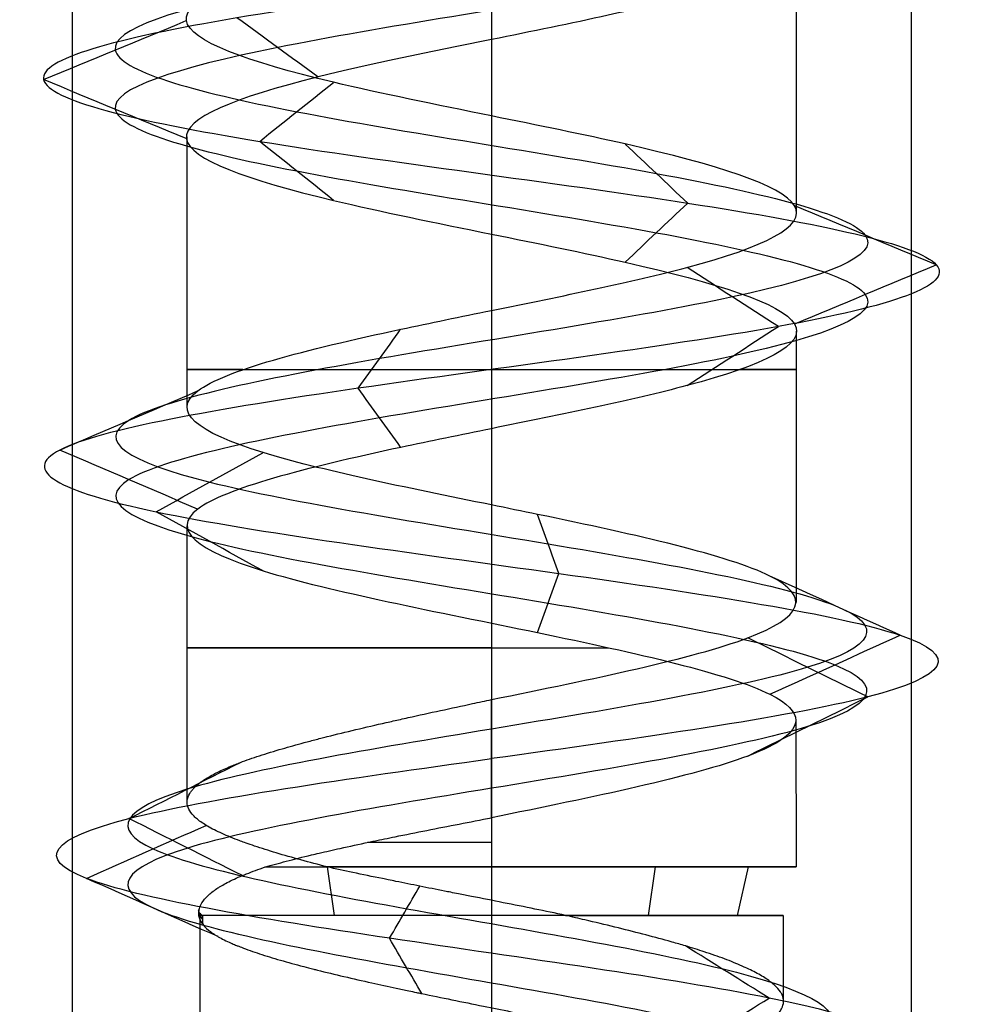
# Model space of a CAD drawing. Header units: millimetres. Extents: x -429 to 422, y -262 to 259.
# Tile 25 of 256: x -357.94 to -352.32, y 160.08 to 165.95. Entities that reach past the tile are written whole.
import ezdxf

# ---------------------------------------------------------------- set-up
doc = ezdxf.new("R2010")
doc.units = ezdxf.units.MM
doc.layers.add('Default', color=7, linetype='Continuous', true_color=0x000000)

msp = doc.modelspace()

# ---------------------------------------------------------------- linework, layer by layer
at = {"layer": 'Default', "color": 9, "true_color": 0xbebcba}
for p, q in [((-355.1274, 166.9872, 775.0065), (-355.1274, 165.3738, 775.011)), ((-353.3115, 166.4074, 776.8222), (-353.3115, 164.7942, 776.8222)), ((-356.9433, 165.2483, 776.8222), (-356.9433, 163.6345, 776.8222)), ((-355.1274, 164.6696, 775.011), (-355.1274, 163.0559, 775.0056)), ((-353.3115, 164.0912, 776.8222), (-353.3115, 162.4757, 776.8222)), ((-356.9433, 162.9306, 776.8222), (-356.9433, 161.2877, 776.8222)), ((-355.1274, 162.3501, 775.0063), (-355.1274, 160.8992, 775.0063)), ((-353.3141, 161.7718, 776.8222), (-353.3115, 160.8992, 776.8222)), ((-356.0629, 160.6108, 778.2877), (-356.1045, 160.8992, 778.3528)), ((-354.1919, 160.6108, 775.3567), (-354.1503, 160.8992, 775.2916)), ((-353.6619, 160.6108, 777.7577), (-353.5968, 160.8992, 777.7993)), ((-356.866, 160.6108, 776.8222), (-356.866, 158.8822, 776.8222)), ((-353.3888, 160.6108, 776.8222), (-353.3888, 160.1015, 776.8222))]:
    msp.add_line(p, q, dxfattribs=at)
at = {"layer": 'Default', "color": 9, "true_color": 0xbebcba, "extrusion": (0, -1, 0)}
for centre, radius, start, end in [((-355.1274, 776.8222, -163.8625), 1.8159, 144.64815, 270), ((-355.1274, 776.8222, -163.8625), 1.8159, 270, 35.45273), ((-355.1274, 776.8222, -162.2048), 1.8159, 90, 292.56747), ((-355.1274, 776.8222, -161.0457), 1.8159, 90, 113.99405), ((-355.1274, 776.8222, -160.6108), 1.7386, 90, 187.73216), ((-355.1274, 776.8222, -160.6108), 1.7386, 284.72045, 90)]:
    msp.add_arc(centre, radius, start, end, dxfattribs=at)
at = {"layer": 'Default', "color": 9, "true_color": 0xbebcba, "extrusion": (0, 1, 0)}
for start, end in [(42.04486, 90), (180, 302.62669), (90, 180)]:
    msp.add_arc((355.1274, 776.8222, 160.8992), 1.8159, start, end, dxfattribs=at)
at = {"layer": 'Default', "color": 9, "true_color": 0xbebcba}
for points, degree in [([(-355.1274, 199.9705, 774.5826), (-354.3832, 199.8479, 774.5826), (-352.9076, 199.6027, 775.3829), (-352.7127, 199.2349, 777.9095), (-354.7298, 198.8671, 779.438), (-357.108, 198.4993, 778.5775), (-357.6769, 198.1315, 776.1114), (-355.9147, 197.7638, 774.2956), (-353.4331, 197.396, 774.7891), (-352.5001, 197.0282, 777.1412), (-353.9688, 196.6604, 779.2017), (-356.4965, 196.2926, 779.0871), (-357.7727, 195.9248, 776.9021), (-356.6308, 195.5571, 774.6442), (-354.1146, 195.1893, 774.3771), (-352.5242, 194.8215, 776.3452), (-353.3134, 194.4537, 778.7493), (-355.7607, 194.0859, 779.3918), (-357.6292, 193.7181, 777.6855), (-357.2107, 193.3503, 775.19), (-354.8879, 192.9826, 774.1865), (-352.784, 192.6148, 775.5923), (-352.8222, 192.247, 778.1223), (-354.9676, 191.8792, 779.4639), (-357.259, 191.5114, 778.3907), (-357.6019, 191.1436, 775.8837), (-355.6828, 190.7759, 774.2346), (-353.256, 190.4081, 774.9508), (-352.5398, 190.0403, 777.3777), (-354.1889, 189.6725, 779.2968), (-356.6959, 189.3047, 778.9539), (-357.7691, 188.9369, 776.6624), (-356.4275, 188.5692, 774.517), (-353.8975, 188.2014, 774.4788), (-352.4917, 187.8336, 776.5827), (-353.4952, 187.4658, 778.9055), (-355.9907, 187.098, 779.324), (-357.697, 186.7302, 777.4556), (-357.0544, 186.3624, 775.0082), (-354.6503, 185.9947, 774.219), (-352.6823, 185.6269, 775.8094), (-352.9493, 185.2591, 778.3256), (-355.2073, 184.8913, 779.4675), (-357.3922, 184.5235, 778.1914), (-357.5069, 184.1557, 775.6636), (-355.4464, 183.788, 774.195), (-353.0943, 183.4202, 775.1279), (-352.6007, 183.0524, 777.6096), (-354.4167, 182.6846, 779.3715), (-356.8824, 182.3168, 778.8032), (-357.7438, 181.949, 776.424), (-356.2136, 181.5813, 774.4088), (-353.6905, 181.2135, 774.5997), (-352.4809, 180.8457, 776.8222), (-353.6905, 180.4779, 779.0447), (-356.2136, 180.1101, 779.2356), (-357.7438, 179.7423, 777.2204), (-356.8824, 179.3745, 774.8413), (-354.4167, 179.0068, 774.2729), (-352.6007, 178.639, 776.0349), (-353.0943, 178.2712, 778.5166), (-355.4464, 177.9034, 779.4494), (-357.5069, 177.5356, 777.9808), (-357.3922, 177.1678, 775.4531), (-355.2073, 176.8001, 774.1769), (-352.9493, 176.4323, 775.3188), (-352.6823, 176.0645, 777.835), (-354.6503, 175.6967, 779.4254), (-357.0544, 175.3289, 778.6362), (-357.697, 174.9611, 776.1889), (-355.9907, 174.5934, 774.3205), (-353.4952, 174.2256, 774.7389), (-352.4917, 173.8578, 777.0617), (-353.8975, 173.49, 779.1656), (-356.4275, 173.1222, 779.1274), (-357.7691, 172.7544, 776.982), (-356.6959, 172.3866, 774.6906), (-354.1889, 172.0189, 774.3477), (-352.5398, 171.6511, 776.2668), (-353.256, 171.2833, 778.6936), (-355.6828, 170.9155, 779.4098), (-357.6019, 170.5477, 777.7607), (-357.259, 170.1799, 775.2537), (-354.9676, 169.8122, 774.1805), (-352.8222, 169.4444, 775.5221), (-352.784, 169.0766, 778.0521), (-354.8879, 168.7088, 779.4579), (-357.2107, 168.341, 778.4544), (-357.6292, 167.9732, 775.9589), (-355.7607, 167.6055, 774.2526), (-353.3134, 167.2377, 774.8952), (-352.5242, 166.8699, 777.2993), (-354.1146, 166.5021, 779.2673), (-356.6308, 166.1343, 779.0003), (-357.7727, 165.7665, 776.7423), (-356.4965, 165.3987, 774.5574), (-353.9688, 165.031, 774.4428), (-352.5001, 164.6632, 776.5032), (-353.4331, 164.2954, 778.8553), (-355.9147, 163.9276, 779.3488), (-357.6769, 163.5598, 777.533), (-357.108, 163.192, 775.067), (-354.7298, 162.8243, 774.2064), (-352.7127, 162.4565, 775.7349), (-352.9076, 162.0887, 778.2615), (-354.3832, 161.8435, 779.0619), (-355.1274, 161.7209, 779.0619)], 3), ([(-355.1274, 199.7939, 774.1563), (-354.2416, 199.6713, 774.1563), (-352.4851, 199.4261, 775.109), (-352.2532, 199.0583, 778.1164), (-354.6542, 198.6906, 779.9359), (-357.4849, 198.3228, 778.9115), (-358.1621, 197.955, 775.9761), (-356.0645, 197.5872, 773.8148), (-353.1107, 197.2194, 774.4022), (-352.0001, 196.8516, 777.202), (-353.7484, 196.4839, 779.6545), (-356.7571, 196.1161, 779.5181), (-358.2761, 195.7483, 776.9174), (-356.9169, 195.3805, 774.2297), (-353.9219, 195.0127, 773.9118), (-352.0288, 194.6449, 776.2544), (-352.9682, 194.2772, 779.116), (-355.8813, 193.9094, 779.8809), (-358.1053, 193.5416, 777.8498), (-357.6072, 193.1738, 774.8794), (-354.8423, 192.806, 773.6849), (-352.338, 192.4382, 775.3582), (-352.3835, 192.0704, 778.3698), (-354.9372, 191.7027, 779.9667), (-357.6647, 191.3349, 778.6892), (-358.0729, 190.9671, 775.7051), (-355.7886, 190.5993, 773.7422), (-352.8999, 190.2315, 774.5947), (-352.0474, 189.8637, 777.4834), (-354.0103, 189.496, 779.7677), (-356.9944, 189.1282, 779.3595), (-358.2718, 188.7604, 776.632), (-356.6749, 188.3926, 774.0783), (-353.6634, 188.0248, 774.0329), (-351.9901, 187.657, 776.5371), (-353.1846, 187.2893, 779.302), (-356.155, 186.9215, 779.8001), (-358.186, 186.5537, 777.5761), (-357.4212, 186.1859, 774.663), (-354.5596, 185.8181, 773.7236), (-352.217, 185.4503, 775.6167), (-352.5348, 185.0825, 778.6117), (-355.2225, 184.7148, 779.971), (-357.8233, 184.347, 778.4519), (-357.9597, 183.9792, 775.4432), (-355.5071, 183.6114, 773.695), (-352.7074, 183.2436, 774.8054), (-352.1198, 182.8758, 777.7594), (-354.2815, 182.5081, 779.8567), (-357.2164, 182.1403, 779.1802), (-358.2417, 181.7725, 776.3482), (-356.4203, 181.4047, 773.9496), (-353.417, 181.0369, 774.1768), (-351.9772, 180.6691, 776.8222), (-353.417, 180.3014, 779.4676), (-356.4203, 179.9336, 779.6949), (-358.2417, 179.5658, 777.2962), (-357.2164, 179.198, 774.4643), (-354.2815, 178.8302, 773.7877), (-352.1198, 178.4624, 775.885), (-352.7074, 178.0946, 778.839), (-355.5071, 177.7269, 779.9494), (-357.9597, 177.3591, 778.2013), (-357.8233, 176.9913, 775.1925), (-355.2225, 176.6235, 773.6735), (-352.5348, 176.2557, 775.0327), (-352.217, 175.8879, 778.0277), (-354.5596, 175.5202, 779.9208), (-357.4212, 175.1524, 778.9814), (-358.186, 174.7846, 776.0683), (-356.155, 174.4168, 773.8443), (-353.1846, 174.049, 774.3424), (-351.9901, 173.6812, 777.1073), (-353.6634, 173.3134, 779.6116), (-356.6749, 172.9457, 779.5661), (-358.2718, 172.5779, 777.0124), (-356.9944, 172.2101, 774.2849), (-354.0103, 171.8423, 773.8767), (-352.0474, 171.4745, 776.161), (-352.8999, 171.1067, 779.0497), (-355.7886, 170.739, 779.9022), (-358.0729, 170.3712, 777.9393), (-357.6647, 170.0034, 774.9552), (-354.9372, 169.6356, 773.6778), (-352.3835, 169.2678, 775.2747), (-352.338, 168.9, 778.2862), (-354.8423, 168.5323, 779.9595), (-357.6072, 168.1645, 778.765), (-358.1053, 167.7967, 775.7946), (-355.8813, 167.4289, 773.7636), (-352.9682, 167.0611, 774.5284), (-352.0288, 166.6933, 777.3901), (-353.9219, 166.3255, 779.7326), (-356.9169, 165.9578, 779.4148), (-358.2761, 165.59, 776.7271), (-356.7571, 165.2222, 774.1263), (-353.7484, 164.8544, 773.9899), (-352.0001, 164.4866, 776.4425), (-353.1107, 164.1188, 779.2422), (-356.0645, 163.7511, 779.8297), (-358.1621, 163.3833, 777.6683), (-357.4849, 163.0155, 774.7329), (-354.6542, 162.6477, 773.7086), (-352.2532, 162.2799, 775.528), (-352.4851, 161.9121, 778.5354), (-354.2416, 161.6669, 779.4881), (-355.1274, 161.5444, 779.4881)], 3), ([(-355.1274, 199.6174, 774.5826), (-354.3832, 199.4948, 774.5826), (-352.9076, 199.2496, 775.3829), (-352.7127, 198.8818, 777.9095), (-354.7299, 198.514, 779.438), (-357.108, 198.1462, 778.5775), (-357.6769, 197.7784, 776.1114), (-355.9146, 197.4107, 774.2956), (-353.4331, 197.0429, 774.7891), (-352.5002, 196.6751, 777.1412), (-353.9689, 196.3073, 779.2016), (-356.4965, 195.9395, 779.087), (-357.7727, 195.5717, 776.9021), (-356.6308, 195.2039, 774.6442), (-354.1146, 194.8362, 774.3772), (-352.5242, 194.4684, 776.3452), (-353.3134, 194.1006, 778.7492), (-355.7607, 193.7328, 779.3918), (-357.6291, 193.365, 777.6855), (-357.2107, 192.9972, 775.1901), (-354.8879, 192.6295, 774.1866), (-352.784, 192.2617, 775.5923), (-352.8222, 191.8939, 778.1223), (-354.9676, 191.5261, 779.4639), (-357.259, 191.1583, 778.3907), (-357.6019, 190.7905, 775.8838), (-355.6828, 190.4228, 774.2347), (-353.256, 190.055, 774.9509), (-352.5398, 189.6872, 777.3777), (-354.1889, 189.3194, 779.2967), (-356.6959, 188.9516, 778.9538), (-357.7691, 188.5838, 776.6624), (-356.4275, 188.216, 774.5171), (-353.8975, 187.8483, 774.4789), (-352.4918, 187.4805, 776.5827), (-353.4952, 187.1127, 778.9055), (-355.9907, 186.7449, 779.3239), (-357.697, 186.3771, 777.4556), (-357.0544, 186.0093, 775.0082), (-354.6503, 185.6416, 774.2191), (-352.6823, 185.2738, 775.8094), (-352.9494, 184.906, 778.3256), (-355.2073, 184.5382, 779.4675), (-357.3922, 184.1704, 778.1913), (-357.5068, 183.8026, 775.6637), (-355.4464, 183.4348, 774.195), (-353.0944, 183.0671, 775.1279), (-352.6007, 182.6993, 777.6096), (-354.4167, 182.3315, 779.3715), (-356.8823, 181.9637, 778.8031), (-357.7438, 181.5959, 776.424), (-356.2135, 181.2281, 774.4089), (-353.6905, 180.8604, 774.5998), (-352.4809, 180.4926, 776.8222), (-353.6905, 180.1248, 779.0447), (-356.2135, 179.757, 779.2356), (-357.7438, 179.3892, 777.2204), (-356.8823, 179.0214, 774.8413), (-354.4167, 178.6537, 774.2729), (-352.6007, 178.2859, 776.0349), (-353.0944, 177.9181, 778.5165), (-355.4464, 177.5503, 779.4494), (-357.5068, 177.1825, 777.9808), (-357.3922, 176.8147, 775.4531), (-355.2073, 176.4469, 774.1769), (-352.9494, 176.0792, 775.3188), (-352.6823, 175.7114, 777.835), (-354.6503, 175.3436, 779.4254), (-357.0544, 174.9758, 778.6362), (-357.697, 174.608, 776.1889), (-355.9907, 174.2402, 774.3205), (-353.4952, 173.8725, 774.7389), (-352.4918, 173.5047, 777.0617), (-353.8975, 173.1369, 779.1656), (-356.4275, 172.7691, 779.1274), (-357.7691, 172.4013, 776.982), (-356.6959, 172.0335, 774.6906), (-354.1889, 171.6658, 774.3477), (-352.5398, 171.298, 776.2668), (-353.256, 170.9302, 778.6936), (-355.6828, 170.5624, 779.4098), (-357.6019, 170.1946, 777.7607), (-357.259, 169.8268, 775.2537), (-354.9676, 169.459, 774.1805), (-352.8222, 169.0913, 775.5221), (-352.784, 168.7235, 778.0521), (-354.8879, 168.3557, 779.4579), (-357.2107, 167.9879, 778.4544), (-357.6291, 167.6201, 775.9589), (-355.7607, 167.2523, 774.2526), (-353.3134, 166.8846, 774.8952), (-352.5242, 166.5168, 777.2993), (-354.1146, 166.149, 779.2673), (-356.6308, 165.7812, 779.0002), (-357.7727, 165.4134, 776.7423), (-356.4965, 165.0456, 774.5574), (-353.9689, 164.6779, 774.4428), (-352.5002, 164.3101, 776.5032), (-353.4331, 163.9423, 778.8553), (-355.9146, 163.5745, 779.3488), (-357.6769, 163.2067, 777.533), (-357.108, 162.8389, 775.067), (-354.7299, 162.4711, 774.2064), (-352.7127, 162.1034, 775.7349), (-352.9076, 161.7356, 778.2615), (-354.3832, 161.4904, 779.0618), (-355.1274, 161.3678, 779.0618)], 3), ([(-356.1618, 165.6065, 778.3208), (-356.3226, 165.7236, 778.5538), (-356.4834, 165.8407, 778.7868), (-356.6443, 165.9578, 779.0198)], 3), ([(-357.7964, 165.59, 776.7416), (-357.5134, 165.7071, 776.7501), (-357.2303, 165.8242, 776.7587), (-356.9472, 165.9413, 776.7672)], 3), ([(-355.1274, 165.8286, 778.6381), (-355.1274, 165.0216, 778.6381), (-355.1274, 164.2146, 778.6381)], 2), ([(-356.9473, 165.2387, 776.7672), (-357.2303, 165.3558, 776.7587), (-357.5134, 165.4729, 776.7501), (-357.7964, 165.59, 776.7416)], 3), ([(-356.5088, 165.2222, 774.5371), (-356.3623, 165.3393, 774.7794), (-356.2158, 165.4565, 775.0218), (-356.0692, 165.5736, 775.2642)], 3), ([(-356.0692, 164.8708, 775.2642), (-356.2158, 164.9879, 775.0218), (-356.3623, 165.1051, 774.7794), (-356.5088, 165.2222, 774.5371)], 3), ([(-353.9584, 164.8544, 774.4214), (-354.0825, 164.9716, 774.6761), (-354.2065, 165.0887, 774.9308), (-354.3305, 165.2059, 775.1855)], 3), ([(-354.3305, 164.5029, 775.1856), (-354.2065, 164.6201, 774.9309), (-354.0825, 164.7373, 774.6761), (-353.9584, 164.8544, 774.4214)], 3), ([(-352.4766, 164.4866, 776.5003), (-352.7579, 164.6038, 776.5345), (-353.0391, 164.721, 776.5686), (-353.3204, 164.8381, 776.6028)], 3), ([(-353.4179, 164.1188, 778.8735), (-353.5993, 164.236, 778.6558), (-353.7807, 164.3532, 778.4381), (-353.9621, 164.4704, 778.2204)], 3), ([(-353.3205, 164.1351, 776.6028), (-353.0392, 164.2523, 776.5687), (-352.7579, 164.3694, 776.5345), (-352.4766, 164.4866, 776.5003)], 3), ([(-355.9218, 163.7511, 779.3715), (-355.8375, 163.8683, 779.101), (-355.7531, 163.9855, 778.8304), (-355.6688, 164.1027, 778.5598)], 3), ([(-353.9622, 163.7672, 778.2203), (-353.7808, 163.8844, 778.438), (-353.5993, 164.0016, 778.6558), (-353.4179, 164.1188, 778.8735)], 3), ([(-357.6996, 163.3833, 777.5393), (-357.4265, 163.5005, 777.4632), (-357.1535, 163.6177, 777.387), (-356.8804, 163.735, 777.3109)], 3), ([(-355.6688, 163.3994, 778.5596), (-355.7531, 163.5166, 778.8302), (-355.8374, 163.6338, 779.1009), (-355.9218, 163.7511, 779.3715)], 3), ([(-355.1274, 163.5104, 778.6381), (-355.1274, 162.7034, 778.6381), (-355.1274, 161.8964, 778.6381)], 2), ([(-356.8802, 163.0315, 777.3109), (-357.1534, 163.1488, 777.387), (-357.4265, 163.266, 777.4632), (-357.6996, 163.3833, 777.5393)], 3), ([(-357.126, 163.0155, 775.0514), (-356.9138, 163.1327, 775.2395), (-356.7016, 163.25, 775.4275), (-356.4893, 163.3673, 775.6155)], 3), ([(-356.4892, 162.6637, 775.6156), (-356.7015, 162.7809, 775.4275), (-356.9137, 162.8982, 775.2395), (-357.126, 163.0155, 775.0514)], 3), ([(-354.7258, 162.6477, 774.1825), (-354.7685, 162.765, 774.4629), (-354.8111, 162.8823, 774.7432), (-354.8538, 162.9996, 775.0236)], 3), ([(-354.8538, 162.2958, 775.0237), (-354.8111, 162.4131, 774.7433), (-354.7685, 162.5304, 774.4629), (-354.7258, 162.6477, 774.1825)], 3), ([(-352.692, 162.2799, 775.726), (-352.9507, 162.3972, 775.8425), (-353.2094, 162.5145, 775.9589), (-353.4682, 162.6318, 776.0754)], 3), ([(-352.8856, 161.9121, 778.2724), (-353.1238, 162.0295, 778.1183), (-353.362, 162.1468, 777.9642), (-353.6002, 162.2641, 777.8101)], 3), ([(-353.4682, 161.928, 776.0754), (-353.2095, 162.0453, 775.9589), (-352.9507, 162.1626, 775.8425), (-352.692, 162.2799, 775.726)], 3), ([(-353.6002, 161.5601, 777.8101), (-353.362, 161.6775, 777.9642), (-353.1238, 161.7948, 778.1183), (-352.8856, 161.9121, 778.2724)], 3), ([(-355.1274, 161.5444, 779.4881), (-355.1274, 161.7204, 779.0631), (-355.1274, 161.8964, 778.6381)], 2), ([(-355.1274, 156.908, 778.9188), (-354.4518, 157.0269, 778.9334), (-353.0782, 157.2647, 778.2588), (-352.7311, 157.6213, 775.9314), (-354.4878, 157.978, 774.2955), (-356.8771, 158.3346, 774.8216), (-357.8188, 158.6912, 777.1321), (-356.4249, 159.0479, 779.2585), (-353.8358, 159.4045, 779.3195), (-352.2874, 159.7612, 777.184), (-353.1828, 160.1178, 774.6521), (-355.8202, 160.4744, 773.9394), (-357.9431, 160.8311, 775.7362), (-357.659, 161.1877, 778.552), (-355.9864, 161.4255, 779.4735), (-355.1274, 161.5444, 779.4881)], 3), ([(-357.2882, 161.1877, 778.313), (-357.0668, 161.299, 778.1603), (-356.8453, 161.4103, 778.0075), (-356.6239, 161.5216, 777.8547)], 3), ([(-355.1274, 161.1923, 778.6381), (-355.1274, 161.3683, 779.0631), (-355.1274, 161.5444, 779.4881)], 2), ([(-357.5419, 160.8311, 775.906), (-357.304, 160.9363, 775.9963), (-357.066, 161.0415, 776.0865), (-356.8281, 161.1468, 776.1768)], 3), ([(-356.6115, 160.8475, 777.8461), (-356.837, 160.9609, 778.0017), (-357.0626, 161.0743, 778.1574), (-357.2882, 161.1877, 778.313)], 3), ([(-355.1274, 161.1923, 778.6381), (-355.1274, 161.0457, 778.6381), (-355.1274, 160.8992, 778.6381)], 2), ([(-356.7573, 160.4841, 776.2036), (-357.0189, 160.5997, 776.1044), (-357.2804, 160.7154, 776.0052), (-357.5419, 160.8311, 775.906)], 3), ([(-355.7344, 160.4744, 774.3577), (-355.6745, 160.578, 774.6009), (-355.6145, 160.6816, 774.8441), (-355.5546, 160.7852, 775.0873)], 3), ([(-356.8502, 160.5629, 776.5883), (-356.8719, 160.5924, 776.7251), (-356.8775, 160.6218, 776.8651), (-356.8673, 160.6513, 777.0046)], 3), ([(-356.8712, 160.631, 776.7956), (-356.8712, 160.6231, 776.7956), (-356.8712, 160.6151, 776.7956), (-356.8712, 160.6071, 776.7956)], 3), ([(-356.8712, 160.631, 776.7956), (-356.8683, 160.6163, 776.7261), (-356.8613, 160.6016, 776.6568), (-356.8502, 160.5869, 776.5883)], 3), ([(-356.8502, 160.6108, 776.5883), (-356.8502, 160.5948, 776.5883), (-356.8502, 160.5789, 776.5883), (-356.8502, 160.5629, 776.5883)], 3), ([(-355.1274, 160.6108, 778.5608), (-355.1274, 160.0516, 778.5608), (-355.1274, 159.4924, 778.5608)], 2), ([(-355.5436, 160.1445, 775.1322), (-355.6072, 160.2545, 774.874), (-355.6708, 160.3645, 774.6158), (-355.7344, 160.4744, 774.3577)], 3), ([(-353.4731, 160.1178, 774.9553), (-353.6395, 160.2216, 775.1431), (-353.8059, 160.3254, 775.3309), (-353.9723, 160.4291, 775.5187)], 3), ([(-353.9733, 159.8058, 775.5199), (-353.8066, 159.9098, 775.3317), (-353.6398, 160.0138, 775.1435), (-353.4731, 160.1178, 774.9553)], 3)]:
    msp.add_open_spline(points, degree=degree, dxfattribs=at)
at = {"layer": 'Default'}
for points in [[(-357.6274, 195.0648, 776.8222), (-357.6274, 172.5648, 776.8222), (-357.6274, 150.0648, 776.8222)], [(-355.1274, 195.0648, 779.3222), (-355.1274, 172.5648, 779.3222), (-355.1274, 150.0648, 779.3222)], [(-355.1274, 195.0648, 774.3222), (-355.1274, 172.5648, 774.3222), (-355.1274, 150.0648, 774.3222)], [(-352.6274, 195.0648, 776.8222), (-352.6274, 172.5648, 776.8222), (-352.6274, 150.0648, 776.8222)]]:
    msp.add_open_spline(points, degree=2, dxfattribs=at)
at = {"layer": 'Default', "color": 9, "true_color": 0xbebcba}
for points, knots in [([(-355.1274, 166.9872, 775.0065), (-354.671, 166.8945, 775.0114), (-353.6053, 166.6792, 775.4187), (-353.0175, 166.3413, 777.2104), (-354.0466, 166.0478, 778.4843), (-354.8889, 165.8769, 778.6392), (-355.1274, 165.8286, 778.6381)], [-8.351683, -8.351683, -8.351683, -8.351683, -6.346469, -3.695412, -1.044355, 0, 0, 0, 0]), ([(-355.1274, 165.3738, 775.011), (-355.4576, 165.4406, 775.0118), (-355.7881, 165.5074, 775.0981), (-356.0684, 165.5743, 775.2676), (-356.5824, 165.6969, 775.5784), (-356.9273, 165.8195, 776.169), (-356.9455, 165.9421, 776.7694), (-356.9636, 166.0647, 777.3698), (-356.655, 166.1872, 777.9801), (-356.1607, 166.3098, 778.3214), (-355.8613, 166.3841, 778.5281), (-355.4939, 166.4583, 778.6361), (-355.1274, 166.5327, 778.6381)], [-7.796549, -7.796549, -7.796549, -7.796549, -6.441264, -6.441264, -6.441264, -3.955263, -3.955263, -3.955263, -1.46928, -1.46928, -1.46928, 0, 0, 0, 0]), ([(-355.1274, 165.8286, 778.6381), (-355.4939, 165.7542, 778.6361), (-356.4681, 165.5573, 778.3497), (-357.2722, 165.2379, 776.7595), (-356.3943, 164.9259, 775.2564), (-355.4576, 164.7364, 775.0118), (-355.1274, 164.6696, 775.011)], [-16.672198, -16.672198, -16.672198, -16.672198, -15.070127, -12.424469, -9.778811, -8.336384, -8.336384, -8.336384, -8.336384]), ([(-355.1274, 164.2146, 778.6381), (-354.7067, 164.3002, 778.6344), (-354.2841, 164.3856, 778.4885), (-353.9629, 164.4709, 778.2208), (-353.5015, 164.5935, 777.8364), (-353.2493, 164.7161, 777.2007), (-353.3217, 164.8387, 776.6045), (-353.3941, 164.9613, 776.0083), (-353.7911, 165.0839, 775.4515), (-354.3311, 165.2065, 775.1886), (-354.5767, 165.2622, 775.0691), (-354.852, 165.318, 775.0103), (-355.1274, 165.3738, 775.011)], [-15.595245, -15.595245, -15.595245, -15.595245, -13.898328, -13.898328, -13.898328, -11.412725, -11.412725, -11.412725, -8.927088, -8.927088, -8.927088, -7.796549, -7.796549, -7.796549, -7.796549]), ([(-355.1274, 164.6696, 775.011), (-354.852, 164.6138, 775.0103), (-353.9716, 164.4355, 775.1983), (-352.9972, 164.1345, 776.5651), (-353.677, 163.804, 778.2789), (-354.7067, 163.5961, 778.6344), (-355.1274, 163.5104, 778.6381)], [-8.336384, -8.336384, -8.336384, -8.336384, -7.133153, -4.487495, -1.841837, 0, 0, 0, 0]), ([(-355.1274, 163.0559, 775.0056), (-355.6375, 163.1598, 775.0106), (-356.1504, 163.2637, 775.2358), (-356.4878, 163.3676, 775.6168), (-356.886, 163.4902, 776.0664), (-357.0396, 163.6128, 776.733), (-356.8783, 163.7354, 777.3116), (-356.717, 163.8579, 777.8903), (-356.2406, 163.9805, 778.3811), (-355.6671, 164.1031, 778.5599), (-355.4932, 164.1403, 778.614), (-355.3105, 164.1774, 778.6396), (-355.1274, 164.2146, 778.6381)], [-7.804039, -7.804039, -7.804039, -7.804039, -5.698096, -5.698096, -5.698096, -3.212039, -3.212039, -3.212039, -0.725837, -0.725837, -0.725837, 0, 0, 0, 0]), ([(-355.1274, 163.5104, 778.6381), (-355.3105, 163.4733, 778.6396), (-356.0963, 163.3135, 778.5299), (-357.1933, 163.0312, 777.3995), (-356.7323, 162.6634, 775.3998), (-354.8043, 162.2956, 774.7019), (-353.4829, 161.9984, 775.7033), (-353.3129, 161.8238, 776.5652), (-353.3141, 161.7718, 776.8222)], [-16.739226, -16.739226, -16.739226, -16.739226, -15.934456, -13.278713, -10.622971, -7.967228, -5.311485, -4.184629, -4.184629, -4.184629, -4.184629]), ([(-355.1274, 161.8964, 778.6381), (-354.5239, 162.019, 778.6382), (-353.9256, 162.1416, 778.3138), (-353.6001, 162.2642, 777.8102), (-353.2746, 162.3868, 777.3066), (-353.2219, 162.5094, 776.6238), (-353.468, 162.632, 776.0759), (-353.7142, 162.7546, 775.528), (-354.2593, 162.8772, 775.1149), (-354.8531, 162.9998, 775.0247), (-354.9438, 163.0185, 775.011), (-355.0355, 163.0372, 775.0047), (-355.1274, 163.0559, 775.0056)], [-15.63889, -15.63889, -15.63889, -15.63889, -13.154993, -13.154993, -13.154993, -10.669229, -10.669229, -10.669229, -8.183317, -8.183317, -8.183317, -7.804039, -7.804039, -7.804039, -7.804039]), ([(-356.1065, 160.8992, 775.2929), (-356.1604, 160.9134, 775.3294), (-356.2128, 160.9271, 775.3674), (-356.2631, 160.9408, 775.4078), (-356.3144, 160.9548, 775.4492), (-356.3635, 160.9688, 775.4931), (-356.4102, 160.9828, 775.5394), (-356.4557, 160.9965, 775.5846), (-356.499, 161.0102, 775.632), (-356.5397, 161.0238, 775.6817), (-356.557, 161.0297, 775.7027), (-356.5738, 161.0355, 775.7242), (-356.5902, 161.0413, 775.746), (-356.6013, 161.0453, 775.7609), (-356.6123, 161.0492, 775.7759), (-356.623, 161.0532, 775.7912), (-356.629, 161.0554, 775.7997), (-356.6349, 161.0577, 775.8083), (-356.6408, 161.0599, 775.8169), (-356.679, 161.0745, 775.8733), (-356.7139, 161.089, 775.9317), (-356.7452, 161.1035, 775.9917), (-356.7766, 161.118, 776.0518), (-356.8043, 161.1325, 776.1136), (-356.8283, 161.147, 776.1769), (-356.851, 161.1608, 776.237), (-356.8702, 161.1746, 776.2984), (-356.8861, 161.1883, 776.3609), (-356.8924, 161.1939, 776.386), (-356.8982, 161.1994, 776.4112), (-356.9035, 161.205, 776.4366), (-356.9059, 161.2075, 776.4484), (-356.9082, 161.2101, 776.4601), (-356.9104, 161.2127, 776.472), (-356.9222, 161.2264, 776.5351), (-356.9305, 161.24, 776.5987), (-356.9356, 161.2537, 776.6626), (-356.9407, 161.2676, 776.7279), (-356.9425, 161.2816, 776.7934), (-356.9408, 161.2955, 776.8589), (-356.9391, 161.3095, 776.9248), (-356.934, 161.3235, 776.9906), (-356.9255, 161.3376, 777.0561), (-356.9226, 161.3424, 777.0787), (-356.9193, 161.3473, 777.1013), (-356.9155, 161.3521, 777.1238), (-356.9132, 161.3551, 777.1376), (-356.9108, 161.3581, 777.1513), (-356.9082, 161.3611, 777.1651), (-356.9065, 161.363, 777.1738), (-356.9048, 161.3648, 777.1825), (-356.9031, 161.3667, 777.1912), (-356.8899, 161.3808, 777.2559), (-356.8734, 161.3948, 777.3198), (-356.8536, 161.4089, 777.3824), (-356.8338, 161.4228, 777.4449), (-356.8109, 161.4368, 777.5062), (-356.7846, 161.4508, 777.566), (-356.7625, 161.4626, 777.6165), (-356.738, 161.4744, 777.6659), (-356.7113, 161.4862, 777.7141), (-356.6979, 161.4921, 777.7382), (-356.6839, 161.498, 777.7619), (-356.6694, 161.5039, 777.7854), (-356.6592, 161.5081, 777.8017), (-356.6488, 161.5122, 777.8179), (-356.6381, 161.5163, 777.8339), (-356.6335, 161.5181, 777.8408), (-356.6288, 161.5199, 777.8477), (-356.624, 161.5217, 777.8546), (-356.5888, 161.535, 777.9055), (-356.5509, 161.5482, 777.9543), (-356.5105, 161.5615, 778.0009), (-356.468, 161.5754, 778.0501), (-356.4227, 161.5893, 778.0968), (-356.375, 161.6032, 778.1411), (-356.3332, 161.6154, 778.1798), (-356.2895, 161.6276, 778.2166), (-356.2442, 161.6398, 778.2514), (-356.2204, 161.6462, 778.2697), (-356.1961, 161.6526, 778.2874), (-356.1714, 161.659, 778.3045), (-356.1597, 161.6621, 778.3127), (-356.1478, 161.6651, 778.3207), (-356.1358, 161.6682, 778.3286), (-356.1261, 161.6707, 778.3351), (-356.1162, 161.6732, 778.3414), (-356.1063, 161.6757, 778.3477), (-356.051, 161.6896, 778.3828), (-355.9939, 161.7036, 778.415), (-355.9353, 161.7175, 778.4441), (-355.8764, 161.7315, 778.4735), (-355.816, 161.7456, 778.4997), (-355.7543, 161.7596, 778.5227), (-355.7267, 161.7659, 778.5331), (-355.6988, 161.7722, 778.5427), (-355.6706, 161.7785, 778.5517), (-355.655, 161.782, 778.5567), (-355.6394, 161.7855, 778.5615), (-355.6236, 161.789, 778.5661), (-355.5605, 161.803, 778.5845), (-355.4965, 161.817, 778.5995), (-355.432, 161.831, 778.611), (-355.3686, 161.8448, 778.6223), (-355.3047, 161.8585, 778.6301), (-355.2404, 161.8723, 778.6344), (-355.2028, 161.8803, 778.6368), (-355.1651, 161.8884, 778.6381), (-355.1274, 161.8964, 778.6381)], [-6.181307, -6.181307, -6.181307, -6.181307, -5.924028, -5.924028, -5.924028, -5.662736, -5.662736, -5.662736, -5.407884, -5.407884, -5.407884, -5.299659, -5.299659, -5.299659, -5.225807, -5.225807, -5.225807, -5.184377, -5.184377, -5.184377, -4.914555, -4.914555, -4.914555, -4.645658, -4.645658, -4.645658, -4.390152, -4.390152, -4.390152, -4.287338, -4.287338, -4.287338, -4.239657, -4.239657, -4.239657, -3.984911, -3.984911, -3.984911, -3.724871, -3.724871, -3.724871, -3.463029, -3.463029, -3.463029, -3.372455, -3.372455, -3.372455, -3.317001, -3.317001, -3.317001, -3.281809, -3.281809, -3.281809, -3.020125, -3.020125, -3.020125, -2.760403, -2.760403, -2.760403, -2.541529, -2.541529, -2.541529, -2.43206, -2.43206, -2.43206, -2.355698, -2.355698, -2.355698, -2.32245, -2.32245, -2.32245, -2.077141, -2.077141, -2.077141, -1.818817, -1.818817, -1.818817, -1.592223, -1.592223, -1.592223, -1.473045, -1.473045, -1.473045, -1.416164, -1.416164, -1.416164, -1.369629, -1.369629, -1.369629, -1.109637, -1.109637, -1.109637, -0.848334, -0.848334, -0.848334, -0.731118, -0.731118, -0.731118, -0.666047, -0.666047, -0.666047, -0.405323, -0.405323, -0.405323, -0.149658, -0.149658, -0.149658, 0, 0, 0, 0]), ([(-353.3141, 161.7718, 776.8222), (-353.3157, 161.7012, 777.171), (-353.5812, 161.508, 778.127), (-354.5239, 161.3149, 778.6382), (-355.1274, 161.1923, 778.6381)], [-4.184629, -4.184629, -4.184629, -4.184629, -2.655743, 0, 0, 0, 0]), ([(-355.1274, 161.7204, 779.0631), (-355.8494, 161.6015, 779.0485), (-357.2502, 161.3638, 778.2694), (-357.478, 161.0071, 775.9126), (-355.7013, 160.6505, 774.4222), (-353.5125, 160.2938, 775.0242), (-352.781, 159.9372, 777.124), (-354.0668, 159.5806, 778.8792), (-356.1939, 159.2239, 778.8183), (-357.3252, 158.8673, 777.0722), (-356.5474, 158.5106, 775.1938), (-354.6067, 158.154, 774.7782), (-353.4536, 157.8624, 775.8652), (-353.3689, 157.6898, 776.6985), (-353.3954, 157.6359, 776.9516)], [0, 0, 0, 0, 0.966644, 1.933288, 2.899932, 3.866576, 4.833219, 5.799863, 6.766507, 7.733151, 8.699795, 9.666439, 10.633083, 11.070576, 11.070576, 11.070576, 11.070576]), ([(-355.1274, 161.3683, 779.0631), (-355.8494, 161.2494, 779.0485), (-357.2502, 161.0117, 778.2694), (-357.478, 160.655, 775.9126), (-355.7013, 160.2984, 774.4222), (-353.5125, 159.9418, 775.0242), (-352.781, 159.5851, 777.124), (-354.0668, 159.2285, 778.8792), (-356.1939, 158.8718, 778.8183), (-357.3252, 158.5152, 777.0722), (-356.5474, 158.1586, 775.1938), (-354.6067, 157.8019, 774.7782), (-353.4488, 157.5091, 775.8697), (-353.3678, 157.3353, 776.7102), (-353.3972, 157.2802, 776.9687)], [0, 0, 0, 0, 0.966644, 1.933288, 2.899932, 3.866576, 4.833219, 5.799863, 6.766507, 7.733151, 8.699795, 9.666439, 10.633083, 11.080428, 11.080428, 11.080428, 11.080428]), ([(-356.4759, 160.8992, 778.0383), (-356.4364, 160.9105, 778.0816), (-356.3947, 160.9219, 778.1228), (-356.351, 160.9332, 778.1619), (-356.303, 160.9457, 778.2049), (-356.2526, 160.9581, 778.2455), (-356.2002, 160.9706, 778.2834), (-356.1851, 160.9742, 778.2943), (-356.1697, 160.9778, 778.3051), (-356.1543, 160.9815, 778.3156), (-356.1136, 160.9909, 778.3432), (-356.0719, 161.0004, 778.3692), (-356.0292, 161.0099, 778.3935), (-355.9736, 161.0222, 778.4252), (-355.9164, 161.0345, 778.4541), (-355.8578, 161.0469, 778.4801), (-355.8474, 161.0491, 778.4847), (-355.837, 161.0513, 778.4892), (-355.8266, 161.0535, 778.4936), (-355.7857, 161.062, 778.5109), (-355.7443, 161.0706, 778.5266), (-355.7025, 161.0791, 778.5409), (-355.6402, 161.0918, 778.5621), (-355.577, 161.1044, 778.5801), (-355.513, 161.1171, 778.5945), (-355.4493, 161.1297, 778.6089), (-355.3849, 161.1423, 778.6198), (-355.3199, 161.155, 778.6272), (-355.2561, 161.1674, 778.6344), (-355.1919, 161.1798, 778.6381), (-355.1274, 161.1923, 778.6381)], [0, 0, 0, 0, 0.2318, 0.2318, 0.2318, 0.487226, 0.487226, 0.487226, 0.561205, 0.561205, 0.561205, 0.755525, 0.755525, 0.755525, 1.008771, 1.008771, 1.008771, 1.053676, 1.053676, 1.053676, 1.228722, 1.228722, 1.228722, 1.488518, 1.488518, 1.488518, 1.746878, 1.746878, 1.746878, 2.001329, 2.001329, 2.001329, 2.001329]), ([(-356.8673, 160.6513, 777.0046), (-356.8645, 160.6629, 777.0565), (-356.8599, 160.6743, 777.1074), (-356.8532, 160.6857, 777.158), (-356.8448, 160.6998, 777.221), (-356.8331, 160.7139, 777.2836), (-356.8183, 160.728, 777.3454), (-356.8033, 160.7421, 777.4074), (-356.7851, 160.7563, 777.4686), (-356.7636, 160.7703, 777.5287), (-356.7599, 160.7728, 777.5392), (-356.756, 160.7753, 777.5497), (-356.752, 160.7777, 777.5602), (-356.7473, 160.7807, 777.5726), (-356.7425, 160.7836, 777.585), (-356.7375, 160.7865, 777.5973), (-356.7266, 160.7929, 777.6241), (-356.7151, 160.7993, 777.6506), (-356.7029, 160.8056, 777.6768), (-356.6758, 160.8198, 777.7352), (-356.6455, 160.8339, 777.7919), (-356.612, 160.8479, 777.8466), (-356.604, 160.8513, 777.8597), (-356.5958, 160.8546, 777.8726), (-356.5875, 160.8579, 777.8854), (-356.5534, 160.8716, 777.9379), (-356.5162, 160.8853, 777.9885), (-356.4759, 160.8992, 778.0383)], [0, 0, 0, 0, 0.2043, 0.2043, 0.2043, 0.45721, 0.45721, 0.45721, 0.711007, 0.711007, 0.711007, 0.755498, 0.755498, 0.755498, 0.808326, 0.808326, 0.808326, 0.923243, 0.923243, 0.923243, 1.178741, 1.178741, 1.178741, 1.239432, 1.239432, 1.239432, 1.490427, 1.490427, 1.490427, 1.490427]), ([(-354.6856, 160.6108, 775.1407), (-354.7465, 160.6235, 775.1216), (-354.8072, 160.636, 775.1056), (-354.8686, 160.6485, 775.0928), (-354.931, 160.6611, 775.0797), (-354.994, 160.6737, 775.07), (-355.0573, 160.6863, 775.0636), (-355.1202, 160.6988, 775.0572), (-355.1833, 160.7113, 775.0542), (-355.2464, 160.7237, 775.0547), (-355.2723, 160.7288, 775.0548), (-355.2982, 160.7339, 775.0556), (-355.324, 160.739, 775.0569), (-355.3396, 160.7421, 775.0577), (-355.3552, 160.7451, 775.0587), (-355.3708, 160.7482, 775.06), (-355.3831, 160.7506, 775.0609), (-355.3954, 160.7531, 775.062), (-355.4077, 160.7555, 775.0633), (-355.4571, 160.7652, 775.0683), (-355.5063, 160.775, 775.0755), (-355.555, 160.7847, 775.0848), (-355.6032, 160.7943, 775.0941), (-355.6509, 160.8038, 775.1056), (-355.6982, 160.8134, 775.1191), (-355.713, 160.8164, 775.1233), (-355.7278, 160.8194, 775.1277), (-355.7425, 160.8224, 775.1324), (-355.7539, 160.8247, 775.136), (-355.7653, 160.827, 775.1397), (-355.7766, 160.8294, 775.1435), (-355.8368, 160.8417, 775.1638), (-355.8958, 160.8539, 775.1874), (-355.9535, 160.8662, 775.2141), (-356.0051, 160.8771, 775.2379), (-356.0556, 160.888, 775.2642), (-356.1065, 160.8992, 775.2929)], [-1.942116, -1.942116, -1.942116, -1.942116, -1.692357, -1.692357, -1.692357, -1.440121, -1.440121, -1.440121, -1.190179, -1.190179, -1.190179, -1.087809, -1.087809, -1.087809, -1.025997, -1.025997, -1.025997, -0.977145, -0.977145, -0.977145, -0.780579, -0.780579, -0.780579, -0.586428, -0.586428, -0.586428, -0.525408, -0.525408, -0.525408, -0.478054, -0.478054, -0.478054, -0.22688, -0.22688, -0.22688, 0, 0, 0, 0]), ([(-356.8502, 160.6108, 776.5883), (-356.8524, 160.6122, 776.6021), (-356.8545, 160.6135, 776.616), (-356.8564, 160.6149, 776.6298), (-356.8649, 160.6209, 776.6916), (-356.8701, 160.627, 776.7537), (-356.8719, 160.633, 776.816), (-356.8738, 160.6391, 776.8788), (-356.8723, 160.6452, 776.9418), (-356.8673, 160.6513, 777.0046)], [0, 0, 0, 0, 0.0546198, 0.0546198, 0.0546198, 0.2977039, 0.2977039, 0.2977039, 0.5432934, 0.5432934, 0.5432934, 0.5432934]), ([(-356.8502, 160.5629, 776.5883), (-356.8423, 160.55, 776.5221), (-356.8303, 160.5367, 776.4572), (-356.8146, 160.5234, 776.3933), (-356.7999, 160.511, 776.3335), (-356.7819, 160.4986, 776.2746), (-356.7607, 160.4862, 776.217), (-356.7592, 160.4853, 776.2131), (-356.7578, 160.4845, 776.2092), (-356.7563, 160.4836, 776.2052), (-356.734, 160.4709, 776.1464), (-356.7083, 160.4582, 776.0888), (-356.6793, 160.4454, 776.0328), (-356.6706, 160.4416, 776.016), (-356.6616, 160.4378, 775.9994), (-356.6523, 160.4339, 775.9829), (-356.6462, 160.4314, 775.972), (-356.64, 160.4289, 775.9611), (-356.6336, 160.4264, 775.9504), (-356.6285, 160.4243, 775.9417), (-356.6233, 160.4223, 775.9331), (-356.6181, 160.4203, 775.9246), (-356.585, 160.4075, 775.8708), (-356.549, 160.3948, 775.8189), (-356.5103, 160.3821, 775.7691), (-356.4713, 160.3693, 775.7189), (-356.4296, 160.3565, 775.6707), (-356.3854, 160.3437, 775.6248), (-356.3416, 160.331, 775.5792), (-356.2953, 160.3183, 775.5359), (-356.2468, 160.3056, 775.4951), (-356.2272, 160.3005, 775.4786), (-356.2073, 160.2953, 775.4625), (-356.187, 160.2902, 775.4468), (-356.1798, 160.2884, 775.4412), (-356.1726, 160.2865, 775.4358), (-356.1654, 160.2847, 775.4303), (-356.1143, 160.2719, 775.392), (-356.0613, 160.2591, 775.3565), (-356.0067, 160.2463, 775.3239), (-355.9527, 160.2337, 775.2918), (-355.8972, 160.2211, 775.2626), (-355.8404, 160.2085, 775.2364), (-355.7928, 160.198, 775.2146), (-355.7443, 160.1874, 775.1949), (-355.6949, 160.1769, 775.1775), (-355.6702, 160.1716, 775.1688), (-355.6453, 160.1663, 775.1607), (-355.6203, 160.161, 775.1532), (-355.6053, 160.1579, 775.1488), (-355.5903, 160.1547, 775.1445), (-355.5752, 160.1516, 775.1405), (-355.5661, 160.1497, 775.138), (-355.5569, 160.1477, 775.1356), (-355.5477, 160.1458, 775.1334), (-355.5466, 160.1456, 775.1331), (-355.5455, 160.1454, 775.1328), (-355.5445, 160.1451, 775.1325), (-355.4848, 160.1327, 775.1178), (-355.4245, 160.1203, 775.1066), (-355.3638, 160.108, 775.0987), (-355.3011, 160.0952, 775.0906), (-355.238, 160.0824, 775.086), (-355.1748, 160.0697, 775.0849), (-355.1205, 160.0588, 775.0839), (-355.0662, 160.0478, 775.0855), (-355.0119, 160.0369, 775.0895), (-354.9853, 160.0315, 775.0915), (-354.9587, 160.0261, 775.0941), (-354.9322, 160.0207, 775.0973), (-354.9118, 160.0166, 775.0998), (-354.8915, 160.0125, 775.1026), (-354.8712, 160.0084, 775.1057), (-354.8617, 160.0065, 775.1072), (-354.8523, 160.0045, 775.1087), (-354.8429, 160.0026, 775.1103), (-354.7799, 159.9898, 775.1211), (-354.7177, 159.977, 775.1352), (-354.6563, 159.9642, 775.1524), (-354.5934, 159.9511, 775.1701), (-354.5316, 159.938, 775.1911), (-354.471, 159.9249, 775.2155), (-354.4256, 159.9151, 775.2337), (-354.3809, 159.9053, 775.2538), (-354.3372, 159.8954, 775.2757), (-354.3043, 159.888, 775.2921), (-354.272, 159.8806, 775.3096), (-354.2402, 159.8732, 775.3281), (-354.2314, 159.8712, 775.3332), (-354.2226, 159.8691, 775.3384), (-354.2138, 159.8671, 775.3437), (-354.1601, 159.8544, 775.3763), (-354.1083, 159.8418, 775.4117), (-354.0589, 159.8292, 775.4498), (-354.0296, 159.8217, 775.4723), (-354.0011, 159.8142, 775.4958), (-353.9735, 159.8068, 775.5203), (-353.9265, 159.7941, 775.5618), (-353.8821, 159.7815, 775.6061), (-353.8402, 159.7688, 775.6528), (-353.7989, 159.7563, 775.6989), (-353.7601, 159.7438, 775.7474), (-353.7238, 159.7312, 775.798), (-353.7178, 159.7291, 775.8064), (-353.7119, 159.7271, 775.8148), (-353.706, 159.725, 775.8233), (-353.67, 159.7122, 775.8755), (-353.637, 159.6995, 775.9296), (-353.6068, 159.6868, 775.9852), (-353.5764, 159.6739, 776.0412), (-353.5491, 159.6612, 776.0989), (-353.5247, 159.6484, 776.1578), (-353.5007, 159.6357, 776.2162), (-353.4796, 159.623, 776.2758), (-353.4617, 159.6103, 776.3365), (-353.4565, 159.6067, 776.3539), (-353.4516, 159.603, 776.3715), (-353.447, 159.5994, 776.3891), (-353.4432, 159.5964, 776.4035), (-353.4396, 159.5934, 776.418), (-353.4361, 159.5904, 776.4325), (-353.4336, 159.5883, 776.4429), (-353.4313, 159.5861, 776.4534), (-353.429, 159.5839, 776.4639), (-353.4154, 159.5712, 776.5261), (-353.4051, 159.5584, 776.5888), (-353.3983, 159.5457, 776.6518), (-353.3921, 159.5342, 776.7085), (-353.3888, 159.5227, 776.7653), (-353.3883, 159.5113, 776.8222)], [-10.508396, -10.508396, -10.508396, -10.508396, -10.246469, -10.246469, -10.246469, -10.002915, -10.002915, -10.002915, -9.986273, -9.986273, -9.986273, -9.73667, -9.73667, -9.73667, -9.661722, -9.661722, -9.661722, -9.61222, -9.61222, -9.61222, -9.572445, -9.572445, -9.572445, -9.322541, -9.322541, -9.322541, -9.070289, -9.070289, -9.070289, -8.819501, -8.819501, -8.819501, -8.718054, -8.718054, -8.718054, -8.682181, -8.682181, -8.682181, -8.429738, -8.429738, -8.429738, -8.181445, -8.181445, -8.181445, -7.974116, -7.974116, -7.974116, -7.870464, -7.870464, -7.870464, -7.808662, -7.808662, -7.808662, -7.771138, -7.771138, -7.771138, -7.766718, -7.766718, -7.766718, -7.523811, -7.523811, -7.523811, -7.273287, -7.273287, -7.273287, -7.058029, -7.058029, -7.058029, -6.952257, -6.952257, -6.952257, -6.870989, -6.870989, -6.870989, -6.833167, -6.833167, -6.833167, -6.580523, -6.580523, -6.580523, -6.321881, -6.321881, -6.321881, -6.128024, -6.128024, -6.128024, -5.982551, -5.982551, -5.982551, -5.942016, -5.942016, -5.942016, -5.693867, -5.693867, -5.693867, -5.547605, -5.547605, -5.547605, -5.299187, -5.299187, -5.299187, -5.053267, -5.053267, -5.053267, -5.0124, -5.0124, -5.0124, -4.761531, -4.761531, -4.761531, -4.509, -4.509, -4.509, -4.258756, -4.258756, -4.258756, -4.186636, -4.186636, -4.186636, -4.127585, -4.127585, -4.127585, -4.085109, -4.085109, -4.085109, -3.833581, -3.833581, -3.833581, -3.607988, -3.607988, -3.607988, -3.607988]), ([(-355.1274, 159.4924, 778.5608), (-355.092, 159.5009, 778.5587), (-355.0569, 159.5087, 778.5577), (-355.0218, 159.5165, 778.5557), (-355.0008, 159.5212, 778.5545), (-354.9798, 159.5259, 778.5529), (-354.9588, 159.5305, 778.551), (-354.9493, 159.5327, 778.5501), (-354.9398, 159.5348, 778.5491), (-354.9303, 159.5369, 778.5481), (-354.8667, 159.5511, 778.5412), (-354.8037, 159.5653, 778.531), (-354.7417, 159.5795, 778.5174), (-354.6798, 159.5936, 778.5039), (-354.6188, 159.6077, 778.4871), (-354.559, 159.6218, 778.467), (-354.5006, 159.6356, 778.4473), (-354.4433, 159.6493, 778.4245), (-354.3874, 159.6631, 778.3985), (-354.3642, 159.6689, 778.3876), (-354.3412, 159.6746, 778.3762), (-354.3185, 159.6803, 778.3643), (-354.31, 159.6825, 778.3599), (-354.3016, 159.6846, 778.3553), (-354.2932, 159.6867, 778.3507), (-354.2408, 159.7001, 778.322), (-354.19, 159.7135, 778.2903), (-354.1411, 159.7268, 778.2561), (-354.0898, 159.7407, 778.2202), (-354.0406, 159.7547, 778.1815), (-353.9935, 159.7686, 778.1402), (-353.9457, 159.7827, 778.0984), (-353.9002, 159.7969, 778.0539), (-353.857, 159.811, 778.007), (-353.8386, 159.817, 777.987), (-353.8206, 159.8231, 777.9666), (-353.8031, 159.8291, 777.9458), (-353.7948, 159.832, 777.936), (-353.7867, 159.8348, 777.9261), (-353.7786, 159.8377, 777.9161), (-353.771, 159.8404, 777.9066), (-353.7635, 159.843, 777.8971), (-353.7561, 159.8457, 777.8875), (-353.7173, 159.8598, 777.8374), (-353.6812, 159.8738, 777.7853), (-353.648, 159.8878, 777.7317), (-353.6144, 159.902, 777.6775), (-353.5838, 159.9161, 777.6217), (-353.5562, 159.9302, 777.5645), (-353.529, 159.9442, 777.5079), (-353.5048, 159.9581, 777.45), (-353.4837, 159.9721, 777.3909), (-353.4774, 159.9763, 777.3732), (-353.4714, 159.9805, 777.3554), (-353.4657, 159.9847, 777.3374), (-353.4616, 159.9876, 777.3249), (-353.4578, 159.9906, 777.3122), (-353.454, 159.9935, 777.2996), (-353.4513, 159.9957, 777.2902), (-353.4486, 159.9979, 777.2809), (-353.446, 160, 777.2715), (-353.4292, 160.0142, 777.2104), (-353.4158, 160.0283, 777.1485), (-353.4061, 160.0424, 777.0862), (-353.4034, 160.0465, 777.0683), (-353.4009, 160.0505, 777.0504), (-353.3987, 160.0546, 777.0324), (-353.3914, 160.0683, 776.9716), (-353.3875, 160.0819, 776.9103), (-353.387, 160.0956, 776.8489), (-353.3866, 160.1095, 776.7867), (-353.3895, 160.1234, 776.7244), (-353.3958, 160.1373, 776.6623), (-353.3973, 160.1406, 776.6475), (-353.399, 160.1439, 776.6328), (-353.4009, 160.1472, 776.6181), (-353.4022, 160.1495, 776.6075), (-353.4037, 160.1519, 776.597), (-353.4052, 160.1543, 776.5864), (-353.4142, 160.1682, 776.5244), (-353.4265, 160.1821, 776.463), (-353.442, 160.196, 776.4024), (-353.4577, 160.2101, 776.3407), (-353.4766, 160.2242, 776.2799), (-353.4986, 160.2383, 776.2202), (-353.5207, 160.2524, 776.1605), (-353.5459, 160.2666, 776.1019), (-353.5741, 160.2807, 776.0447), (-353.5875, 160.2875, 776.0175), (-353.6017, 160.2942, 775.9906), (-353.6165, 160.301, 775.9641), (-353.6223, 160.3036, 775.9536), (-353.6283, 160.3063, 775.9432), (-353.6343, 160.309, 775.9328), (-353.6666, 160.3232, 775.8777), (-353.7016, 160.3373, 775.8245), (-353.7394, 160.3515, 775.7736), (-353.7767, 160.3655, 775.7233), (-353.8166, 160.3794, 775.6751), (-353.8592, 160.3934, 775.6294), (-353.895, 160.4052, 775.5908), (-353.9328, 160.417, 775.5539), (-353.9723, 160.4288, 775.5189), (-353.9978, 160.4364, 775.4964), (-354.024, 160.444, 775.4746), (-354.0509, 160.4516, 775.4536), (-354.0586, 160.4538, 775.4477), (-354.0662, 160.4559, 775.4418), (-354.074, 160.4581, 775.436), (-354.1229, 160.4718, 775.3993), (-354.1739, 160.4854, 775.3653), (-354.2264, 160.4991, 775.3342), (-354.2802, 160.513, 775.3023), (-354.3357, 160.5269, 775.2733), (-354.3927, 160.5408, 775.2473), (-354.4506, 160.555, 775.2208), (-354.5099, 160.5692, 775.1975), (-354.5705, 160.5833, 775.1772), (-354.6085, 160.5922, 775.1645), (-354.647, 160.6012, 775.153), (-354.6856, 160.6108, 775.1407)], [-6.653449, -6.653449, -6.653449, -6.653449, -6.513058, -6.513058, -6.513058, -6.429349, -6.429349, -6.429349, -6.391313, -6.391313, -6.391313, -6.137733, -6.137733, -6.137733, -5.886174, -5.886174, -5.886174, -5.640958, -5.640958, -5.640958, -5.538896, -5.538896, -5.538896, -5.500902, -5.500902, -5.500902, -5.263064, -5.263064, -5.263064, -5.014072, -5.014072, -5.014072, -4.761019, -4.761019, -4.761019, -4.652772, -4.652772, -4.652772, -4.601784, -4.601784, -4.601784, -4.5536, -4.5536, -4.5536, -4.301916, -4.301916, -4.301916, -4.048844, -4.048844, -4.048844, -3.79923, -3.79923, -3.79923, -3.724416, -3.724416, -3.724416, -3.671869, -3.671869, -3.671869, -3.633196, -3.633196, -3.633196, -3.381521, -3.381521, -3.381521, -3.309576, -3.309576, -3.309576, -3.065413, -3.065413, -3.065413, -2.817494, -2.817494, -2.817494, -2.758607, -2.758607, -2.758607, -2.716171, -2.716171, -2.716171, -2.467194, -2.467194, -2.467194, -2.214079, -2.214079, -2.214079, -1.960596, -1.960596, -1.960596, -1.839775, -1.839775, -1.839775, -1.792091, -1.792091, -1.792091, -1.538864, -1.538864, -1.538864, -1.290075, -1.290075, -1.290075, -1.080262, -1.080262, -1.080262, -0.944641, -0.944641, -0.944641, -0.906214, -0.906214, -0.906214, -0.662832, -0.662832, -0.662832, -0.413887, -0.413887, -0.413887, -0.160345, -0.160345, -0.160345, 0, 0, 0, 0])]:
    msp.add_open_spline(points, degree=3, knots=knots, dxfattribs=at)

doc.saveas('drawing.dxf')
